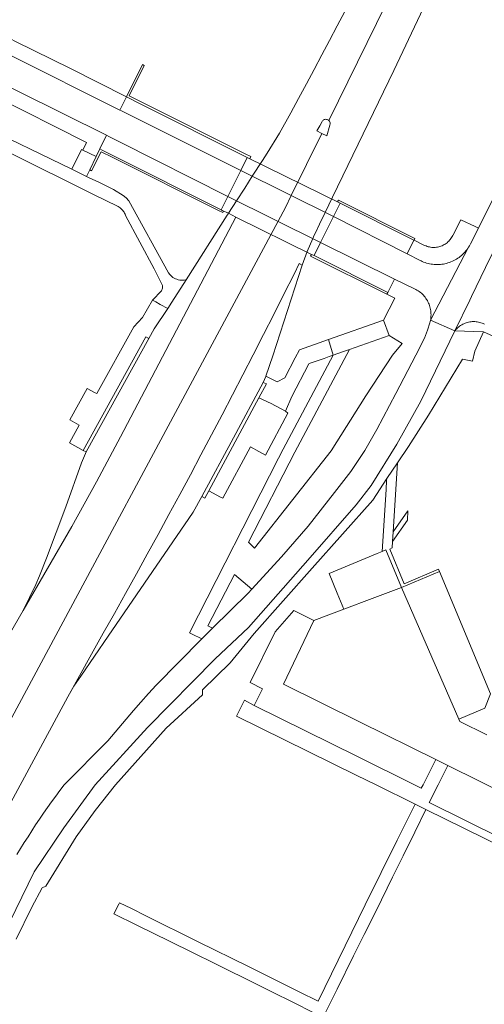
# Model space of a CAD drawing. Extents: x 146402 to 164798, y 455483 to 464134.
# Tile 192 of 256: x 156827 to 156884, y 459723 to 459844. Entities that reach past the tile are written whole.
import ezdxf

# ---------------------------------------------------------------- set-up
doc = ezdxf.new("R2010")
doc.units = 0
doc.header["$LTSCALE"] = 0.2
for name, color, linetype, lineweight in [('B-XX-VH-VERHARDING_ASFALT-GV', 252, 'CONTINUOUS', 18), ('B-XX-VH-VERHARDING_BETON-GV', 252, 'CONTINUOUS', 18), ('B-XX-VH-VERHARDING_BETONSTRAATSTEEN-GV', 252, 'CONTINUOUS', 18), ('B-XX-VH-VERHARDING_TEGEL-GV', 252, 'CONTINUOUS', 18)]:
    doc.layers.add(name, color=color, linetype=linetype, lineweight=lineweight)

msp = doc.modelspace()

# ---------------------------------------------------------------- linework, layer by layer
at = {"layer": 'B-XX-VH-VERHARDING_ASFALT-GV'}
for points in [[(156817.88, 459733.841), (156832.49, 459760.86), (156836.855, 459768.697), (156838.221, 459771.12), (156839.58, 459773.547), (156840.931, 459775.979), (156842.276, 459778.414), (156843.614, 459780.852), (156844.945, 459783.295), (156846.269, 459785.742), (156847.585, 459788.192), (156848.895, 459790.646), (156850.198, 459793.104), (156851.493, 459795.565), (156852.782, 459798.031), (156854.063, 459800.499), (156855.337, 459802.972), (156856.604, 459805.448), (156857.864, 459807.928), (156859.117, 459810.412), (156860.363, 459812.899), (156861.005, 459814.188), (156861.373, 459814.019), (156861.96, 459815.683), (156862.655, 459817.306), (156862.84, 459817.686), (156863.025, 459818.067), (156863.506, 459819.065), (156864.198, 459820.502), (156865.114, 459822.392), (156872.67, 459837.99), (156882.15, 459858.07)], [(156875.238, 459853.416), (156864.635, 459831.822), (156864.669, 459831.791), (156864.723, 459831.719), (156864.765, 459831.637), (156864.791, 459831.55), (156864.802, 459831.46), (156864.797, 459831.369), (156864.776, 459831.28), (156864.766, 459831.252), (156864.382, 459829.947), (156863.793, 459830.237), (156859.995, 459822.589), (156859.286, 459821.091), (156858.384, 459819.411), (156821.05, 459749.865)], [(156821.05, 459749.865), (156858.384, 459819.411), (156859.286, 459821.091), (156859.995, 459822.589), (156863.793, 459830.237), (156863.172, 459830.542), (156863.518, 459831.175), (156863.821, 459831.682), (156863.87, 459831.759), (156863.931, 459831.826), (156864.004, 459831.882), (156864.084, 459831.924), (156864.171, 459831.951), (156864.262, 459831.963), (156864.353, 459831.958), (156864.442, 459831.938), (156864.525, 459831.903), (156864.602, 459831.853), (156864.635, 459831.822), (156875.238, 459853.416)], [(156892.757, 459851.942), (156890.972, 459838.16), (156885.477, 459823.349), (156883.077, 459818.578), (156882.088, 459816.616), (156882.053, 459816.548), (156881.961, 459816.38), (156881.862, 459816.216), (156877.188, 459807.238), (156880.18, 459805.92), (156882.013, 459809.712), (156882.23, 459810.162), (156883.95, 459813.72), (156885.29, 459816.47), (156888.432, 459822.551), (156893.573, 459836.906), (156895.9, 459851.147)], [(156866.597, 459845.257), (156865.668, 459843.463), (156864.732, 459841.672), (156863.789, 459839.886), (156862.838, 459838.103), (156861.881, 459836.324), (156860.916, 459834.549), (156859.945, 459832.777), (156858.557, 459830.246), (156857.038, 459827.792), (156856.453, 459826.882), (156855.219, 459824.96), (156854.278, 459823.495), (156853.273, 459821.931), (156852.29, 459820.4), (156853.2, 459819.9), (156838.988, 459792.851), (156836.018, 459787.319), (156832.982, 459781.823), (156827.001, 459771.49), (156820.96, 459761.08)], [(156824.544, 459731.548), (156828.36, 459739.273), (156832.005, 459744.71), (156835.859, 459750), (156842.306, 459757.068), (156850.653, 459765.531), (156854.763, 459769.4), (156862.05, 459777.671), (156867.998, 459784.492), (156869.846, 459786.865), (156873.039, 459791.961), (156875.965, 459797.237), (156880.18, 459805.92), (156877.188, 459807.238), (156877.123, 459807.045), (156877.078, 459806.884), (156876.798, 459806.013), (156876.444, 459805.022), (156875.344, 459802.907), (156872.887, 459798.213), (156870.572, 459793.775), (156869.083, 459791.181), (156867.372, 459788.596), (156865.345, 459786.008), (156862.098, 459781.88), (156858.821, 459778.081), (156855.148, 459774.094), (156854.708, 459773.616), (156850.307, 459769.279), (156848.994, 459767.986), (156848.969, 459767.961), (156843.357, 459762.29), (156842.425, 459761.247), (156841.499, 459760.199), (156840.579, 459759.145), (156839.665, 459758.086), (156838.757, 459757.022), (156837.856, 459755.953), (156837.411, 459755.421), (156832.023, 459749.997), (156831.504, 459749.307), (156830.991, 459748.612), (156830.484, 459747.913), (156829.984, 459747.209), (156829.491, 459746.5), (156829.004, 459745.787), (156828.524, 459745.069), (156828.051, 459744.347), (156827.584, 459743.62), (156827.124, 459742.89), (156826.671, 459742.155), (156826.224, 459741.416)]]:
    msp.add_lwpolyline(points, dxfattribs=at)
at = {"layer": 'B-XX-VH-VERHARDING_BETON-GV'}
for points in [[(156839.899, 459834.65), (156839.704, 459834.748), (156838.88, 459833.105), (156838.883, 459833.104), (156839.088, 459833.006), (156840.433, 459832.334), (156853.785, 459825.666), (156854.59, 459827.28), (156841.247, 459833.974)], [(156837.537, 459829.86), (156837.26, 459830), (156836.438, 459828.321), (156836.711, 459828.184), (156838.041, 459827.516), (156851.37, 459820.82), (156852.2, 459822.46), (156838.871, 459829.187)], [(156853.785, 459825.666), (156865.218, 459819.998), (156866.03, 459821.63), (156854.59, 459827.28)], [(156852.2, 459822.46), (156851.37, 459820.82), (156851.521, 459820.737), (156852.29, 459820.4), (156853.2, 459819.9), (156862.491, 459815.331), (156862.82, 459815.18), (156863.632, 459816.811)], [(156875.13, 459817.08), (156866.03, 459821.63), (156865.218, 459819.998), (156874.294, 459815.398)], [(156872.74, 459812.28), (156863.632, 459816.811), (156862.82, 459815.18), (156871.93, 459810.64), (156872.744, 459812.278)]]:
    msp.add_lwpolyline(points, close=True, dxfattribs=at)
at = {"layer": 'B-XX-VH-VERHARDING_BETONSTRAATSTEEN-GV'}
for points in [[(156828.057, 459856.82), (156826.162, 459856.902), (156820.74, 459844.222), (156819.08, 459845.054), (156818.379, 459843.358), (156820.263, 459842.412), (156825.289, 459839.889), (156838.88, 459833.105), (156839.704, 459834.748), (156832.824, 459838.204), (156826.061, 459841.541), (156824.82, 459842.191), (156822.354, 459843.483), (156828.079, 459856.814)], [(156825.289, 459839.889), (156820.263, 459842.412), (156818.726, 459839.224), (156826.511, 459835.355), (156837.26, 459830), (156837.537, 459829.86), (156838.871, 459829.187), (156852.2, 459822.46), (156853.785, 459825.666), (156840.433, 459832.334), (156839.088, 459833.006), (156838.883, 459833.104), (156838.88, 459833.105)], [(156841.91, 459838.58), (156841.68, 459838.7), (156839.704, 459834.748), (156839.899, 459834.65), (156841.247, 459833.974), (156854.59, 459827.28), (156854.922, 459827.116), (156855.05, 459827.37), (156854.338, 459827.726), (156851.286, 459829.253), (156841.367, 459834.216), (156840.06, 459834.87)], [(156864.353, 459831.958), (156864.262, 459831.963), (156864.171, 459831.951), (156864.084, 459831.924), (156864.004, 459831.882), (156863.931, 459831.826), (156863.87, 459831.759), (156863.821, 459831.682), (156863.518, 459831.175), (156863.172, 459830.542), (156863.793, 459830.237), (156864.382, 459829.947), (156864.766, 459831.252), (156864.776, 459831.28), (156864.797, 459831.369), (156864.802, 459831.46), (156864.791, 459831.55), (156864.765, 459831.637), (156864.723, 459831.719), (156864.669, 459831.791), (156864.635, 459831.822), (156864.602, 459831.853), (156864.525, 459831.903), (156864.442, 459831.938)], [(156834.351, 459828.162), (156834.17, 459828.25), (156832.997, 459825.806), (156834.796, 459824.933), (156835.184, 459825.738), (156835.97, 459827.37)], [(156836.711, 459828.184), (156836.438, 459828.321), (156835.97, 459827.37), (156835.184, 459825.738), (156835.42, 459825.62), (156836.6, 459827.98), (156837.939, 459827.309), (156851.042, 459820.74), (156851.58, 459820.47), (156851.679, 459820.667), (156851.521, 459820.736), (156851.37, 459820.82), (156838.041, 459827.516)], [(156852.2, 459822.46), (156863.632, 459816.811), (156865.218, 459819.998), (156853.785, 459825.666)], [(156875.24, 459817.3), (156865.84, 459822.02), (156865.721, 459821.783), (156866.03, 459821.63), (156875.13, 459817.08), (156875.144, 459817.073)], [(156853.2, 459819.9), (156852.29, 459820.4), (156852.152, 459820.184), (156852.127, 459820.145), (156847.056, 459812.206), (156845.298, 459809.455), (156844.79, 459808.66), (156843.128, 459806.146), (156842.486, 459804.986), (156838.612, 459797.99), (156834.747, 459790.995), (156834.655, 459790.791), (156834.175, 459789.667), (156832.251, 459784.26), (156829.881, 459777.93), (156828.985, 459775.737), (156828.546, 459774.663), (156827.001, 459771.49), (156832.982, 459781.823), (156836.018, 459787.319), (156838.988, 459792.851)], [(156874.294, 459815.398), (156865.218, 459819.998), (156863.632, 459816.811), (156872.74, 459812.28), (156872.744, 459812.278), (156875.217, 459811.085), (156875.353, 459811.013), (156875.488, 459810.941), (156875.505, 459810.931), (156875.647, 459810.843), (156875.785, 459810.748), (156875.918, 459810.647), (156876.047, 459810.539), (156876.169, 459810.426), (156876.287, 459810.307), (156876.398, 459810.182), (156876.504, 459810.052), (156876.603, 459809.917), (156876.695, 459809.778), (156876.781, 459809.634), (156876.86, 459809.487), (156876.931, 459809.335), (156876.995, 459809.181), (156877.052, 459809.024), (156877.102, 459808.864), (156877.143, 459808.702), (156877.177, 459808.538), (156877.203, 459808.373), (156877.221, 459808.207), (156877.231, 459808.04), (156877.233, 459807.872), (156877.227, 459807.705), (156877.213, 459807.538), (156877.191, 459807.373), (156877.161, 459807.208), (156877.123, 459807.045), (156877.188, 459807.238), (156881.862, 459816.216), (156881.756, 459816.056), (156881.644, 459815.901), (156881.525, 459815.75), (156881.4, 459815.605), (156881.269, 459815.465), (156881.132, 459815.33), (156880.99, 459815.201), (156880.843, 459815.079), (156880.69, 459814.962), (156880.533, 459814.852), (156880.371, 459814.749), (156880.206, 459814.653), (156880.036, 459814.563), (156879.863, 459814.481), (156879.686, 459814.406), (156879.507, 459814.338), (156879.325, 459814.278), (156879.14, 459814.226), (156878.954, 459814.181), (156878.765, 459814.144), (156878.576, 459814.115), (156878.385, 459814.094), (156878.194, 459814.081), (156878.002, 459814.076), (156877.81, 459814.079), (156877.619, 459814.09), (156877.428, 459814.109), (156877.238, 459814.136), (156877.049, 459814.17), (156876.863, 459814.213), (156876.677, 459814.263), (156876.495, 459814.321), (156876.314, 459814.387), (156876.137, 459814.46), (156876.012, 459814.518), (156875.888, 459814.577)], [(156861.373, 459814.019), (156861.005, 459814.188), (156860.363, 459812.899), (156859.117, 459810.412), (156857.864, 459807.928), (156856.604, 459805.448), (156855.337, 459802.972), (156854.063, 459800.499), (156852.782, 459798.031), (156851.493, 459795.565), (156850.198, 459793.104), (156848.895, 459790.646), (156847.585, 459788.192), (156846.269, 459785.742), (156844.945, 459783.295), (156843.614, 459780.852), (156842.276, 459778.414), (156840.931, 459775.979), (156839.58, 459773.547), (156838.221, 459771.12), (156836.855, 459768.697), (156832.49, 459760.86), (156833.244, 459762.159), (156834.09, 459763.4), (156837.45, 459768.3), (156847.383, 459782.804), (156847.913, 459783.59), (156848.986, 459785.519), (156848.987, 459785.522), (156852.881, 459792.745), (156856.554, 459799.568), (156856.886, 459800.281), (156856.9, 459800.323), (156857.737, 459802.849)], [(156862.82, 459815.18), (156862.491, 459815.331), (156862.39, 459815.13), (156871.81, 459810.42), (156871.93, 459810.64)], [(156842.486, 459804.986), (156842.096, 459805.181), (156834.393, 459791.173), (156834.396, 459791.172), (156834.747, 459790.995), (156838.612, 459797.99)], [(156856.946, 459799.38), (156856.554, 459799.568), (156852.881, 459792.745), (156848.987, 459785.522), (156848.986, 459785.519), (156849.373, 459785.321), (156849.848, 459786.199), (156849.852, 459786.206), (156856.023, 459797.666)], [(156874.354, 459782.592), (156874.369, 459783.765), (156872.577, 459781.151), (156872.506, 459779.977)], [(156873.6, 459774.32), (156871.68, 459778.94), (156871.229, 459778.754), (156870.605, 459778.495), (156864.69, 459776.04), (156865.69, 459773.61), (156866.494, 459771.629), (156869.966, 459772.944)], [(156884.57, 459761.2), (156878.27, 459776.26), (156873.6, 459774.32), (156880.67, 459758.1), (156883.88, 459759.46)], [(156862.8, 459770.23), (156860.332, 459771.457), (156858.038, 459768.862), (156854.949, 459762.612), (156856.467, 459761.847), (156855.445, 459759.778), (156868.172, 459753.476), (156875.194, 459749.999), (156876.04, 459749.58), (156876.254, 459749.999), (156877.84, 459753.11), (156868.505, 459757.732), (156859.077, 459762.4)]]:
    msp.add_lwpolyline(points, close=True, dxfattribs=at)
for points in [[(156823.226, 459834.934), (156834.78, 459829.12), (156834.351, 459828.162), (156835.97, 459827.37), (156836.438, 459828.321), (156837.26, 459830), (156826.511, 459835.355)], [(156819.02, 459830.944), (156834.34, 459823.378), (156835.663, 459822.724), (156838.598, 459821.275), (156838.71, 459821.215), (156838.817, 459821.149), (156838.92, 459821.076), (156839.019, 459820.996), (156839.112, 459820.91), (156839.199, 459820.819), (156839.281, 459820.722), (156839.356, 459820.621), (156839.425, 459820.514), (156839.487, 459820.404), (156839.542, 459820.29), (156839.589, 459820.173), (156839.601, 459820.14), (156843.111, 459813.571), (156844.147, 459811.517), (156844.166, 459811.19), (156844.032, 459810.826), (156842.915, 459809.696), (156843.32, 459809.472), (156843.861, 459809.173), (156844.79, 459808.66), (156845.298, 459809.455), (156847.056, 459812.206), (156846.988, 459812.189), (156846.811, 459812.161), (156846.632, 459812.149), (156846.452, 459812.152), (156846.274, 459812.172), (156846.098, 459812.208), (156845.925, 459812.259), (156845.758, 459812.325), (156845.598, 459812.406), (156845.445, 459812.501), (156845.302, 459812.609), (156845.168, 459812.729), (156845.046, 459812.861), (156844.905, 459813.044), (156839.986, 459821.931), (156839.664, 459822.294), (156839.299, 459822.593), (156838.128, 459823.316), (156836.378, 459824.165), (156835.047, 459824.811), (156834.796, 459824.933), (156832.997, 459825.806), (156821.419, 459831.424)], [(156883.95, 459813.72), (156882.23, 459810.162), (156882.013, 459809.712), (156880.18, 459805.92), (156880.201, 459805.946), (156880.3, 459806.063), (156880.405, 459806.175), (156880.516, 459806.282), (156880.632, 459806.382), (156880.753, 459806.476), (156880.88, 459806.564), (156881.01, 459806.645), (156881.144, 459806.719), (156881.283, 459806.786), (156881.424, 459806.846), (156881.569, 459806.899), (156881.715, 459806.944), (156881.865, 459806.981), (156882.015, 459807.01), (156882.167, 459807.031), (156882.32, 459807.045), (156882.474, 459807.05), (156882.628, 459807.047), (156882.781, 459807.037), (156882.933, 459807.018), (156883.084, 459806.992), (156883.234, 459806.958), (156883.382, 459806.916), (156883.527, 459806.866), (156883.67, 459806.809), (156883.809, 459806.744)], [(156884.1, 459756.17), (156880.78, 459757.81), (156880.67, 459758.1), (156873.6, 459774.32), (156869.966, 459772.944), (156866.494, 459771.629), (156862.8, 459770.23), (156859.077, 459762.4), (156868.505, 459757.732), (156877.84, 459753.11), (156879.3, 459752.38), (156898.582, 459742.877)], [(156898.582, 459742.877), (156879.3, 459752.38), (156878.1, 459749.999), (156877, 459747.82), (156895.055, 459738.874)]]:
    msp.add_lwpolyline(points, dxfattribs=at)
at = {"layer": 'B-XX-VH-VERHARDING_TEGEL-GV'}
for points in [[(156882.669, 459818.768), (156880.9, 459819.589), (156879.942, 459817.743), (156879.909, 459817.671), (156879.844, 459817.543), (156879.772, 459817.418), (156879.693, 459817.298), (156879.607, 459817.182), (156879.515, 459817.071), (156879.417, 459816.966), (156879.314, 459816.866), (156879.205, 459816.772), (156879.091, 459816.684), (156878.972, 459816.602), (156878.849, 459816.528), (156878.722, 459816.46), (156878.591, 459816.399), (156878.457, 459816.346), (156878.321, 459816.3), (156878.182, 459816.262), (156878.041, 459816.232), (156877.898, 459816.21), (156877.755, 459816.195), (156877.611, 459816.189), (156877.467, 459816.19), (156877.324, 459816.199), (156877.181, 459816.217), (156877.039, 459816.242), (156876.899, 459816.275), (156876.761, 459816.316), (156876.625, 459816.365), (156876.492, 459816.421), (156876.363, 459816.484), (156875.144, 459817.073), (156875.13, 459817.08), (156874.294, 459815.398), (156875.888, 459814.577), (156876.012, 459814.518), (156876.137, 459814.46), (156876.314, 459814.387), (156876.495, 459814.321), (156876.677, 459814.263), (156876.863, 459814.213), (156877.049, 459814.17), (156877.238, 459814.136), (156877.428, 459814.109), (156877.619, 459814.09), (156877.81, 459814.079), (156878.002, 459814.076), (156878.194, 459814.081), (156878.385, 459814.094), (156878.576, 459814.115), (156878.765, 459814.144), (156878.954, 459814.181), (156879.14, 459814.226), (156879.325, 459814.278), (156879.507, 459814.338), (156879.686, 459814.406), (156879.863, 459814.481), (156880.036, 459814.563), (156880.206, 459814.653), (156880.371, 459814.749), (156880.533, 459814.852), (156880.69, 459814.962), (156880.843, 459815.079), (156880.99, 459815.201), (156881.132, 459815.33), (156881.269, 459815.465), (156881.4, 459815.605), (156881.525, 459815.75), (156881.644, 459815.901), (156881.756, 459816.056), (156881.862, 459816.216), (156881.961, 459816.38), (156882.053, 459816.548), (156882.088, 459816.616), (156883.077, 459818.578)], [(156875.217, 459811.085), (156872.744, 459812.278), (156871.93, 459810.64), (156871.81, 459810.42), (156872.768, 459809.932), (156871.397, 459807.239), (156872.063, 459805.354), (156873.663, 459804.353), (156872.481, 459802.934), (156869.205, 459797.909), (156864.919, 459791.146), (156855.501, 459779.164), (156854.766, 459779.893), (156860.445, 459790.961), (156867.179, 459803.628), (156866.313, 459803.322), (156865.187, 459802.924), (156859.03, 459791.341), (156858.445, 459790.241), (156847.488, 459768.739), (156847.81, 459768.578), (156848.994, 459767.986), (156850.307, 459769.279), (156849.758, 459769.58), (156853.019, 459775.922), (156855.148, 459774.094), (156858.821, 459778.081), (156862.098, 459781.88), (156865.345, 459786.008), (156867.372, 459788.596), (156869.083, 459791.181), (156870.572, 459793.775), (156872.887, 459798.213), (156875.344, 459802.907), (156876.444, 459805.022), (156876.798, 459806.013), (156877.078, 459806.884), (156877.123, 459807.045), (156877.161, 459807.208), (156877.191, 459807.373), (156877.213, 459807.538), (156877.227, 459807.705), (156877.233, 459807.872), (156877.231, 459808.04), (156877.221, 459808.207), (156877.203, 459808.373), (156877.177, 459808.538), (156877.143, 459808.702), (156877.102, 459808.864), (156877.052, 459809.024), (156876.995, 459809.181), (156876.931, 459809.335), (156876.86, 459809.487), (156876.781, 459809.634), (156876.695, 459809.778), (156876.603, 459809.917), (156876.504, 459810.052), (156876.398, 459810.182), (156876.287, 459810.307), (156876.169, 459810.426), (156876.047, 459810.539), (156875.918, 459810.647), (156875.785, 459810.748), (156875.647, 459810.843), (156875.505, 459810.931), (156875.488, 459810.941), (156875.353, 459811.013)], [(156843.32, 459809.472), (156842.915, 459809.696), (156841.692, 459807.575), (156840.605, 459806.406), (156836.048, 459798.178), (156835.87, 459798.277), (156834.863, 459798.804), (156832.748, 459794.973), (156833.903, 459794.308), (156832.711, 459792.105), (156834.393, 459791.173), (156842.096, 459805.181), (156842.486, 459804.986), (156843.128, 459806.146), (156844.79, 459808.66), (156843.861, 459809.173)], [(156872.063, 459805.354), (156871.397, 459807.239), (156864.604, 459804.837), (156865.187, 459802.924), (156866.313, 459803.322), (156867.179, 459803.628)], [(156865.187, 459802.924), (156864.604, 459804.837), (156861.039, 459803.576), (156860.505, 459802.59), (156859.23, 459800.108), (156858.274, 459799.641), (156856.9, 459800.323), (156856.886, 459800.281), (156856.554, 459799.568), (156856.946, 459799.38), (156856.023, 459797.666), (156857.52, 459796.95), (156859.287, 459796.03), (156860.078, 459797.828), (156862.171, 459801.859), (156862.355, 459801.923), (156864.062, 459802.527), (156864.68, 459802.745)], [(156857.52, 459796.95), (156856.023, 459797.666), (156849.852, 459786.206), (156849.848, 459786.199), (156851.28, 459785.446), (156851.568, 459785.294), (156854.994, 459791.624), (156856.01, 459791.065), (156856.835, 459790.612), (156859.585, 459795.76), (156859.287, 459796.03)], [(156872.577, 459781.151), (156873.093, 459789.673), (156871.776, 459787.745), (156871.759, 459787.471), (156871.692, 459786.37), (156871.229, 459778.754), (156871.68, 459778.94), (156873.6, 459774.32), (156878.27, 459776.26), (156878.15, 459776.544), (156873.933, 459774.744), (156872.162, 459779.042), (156872.457, 459779.176), (156872.506, 459779.977)], [(156855.445, 459759.778), (156854.236, 459760.418), (156853.275, 459758.476), (156868.008, 459751.208), (156870.459, 459749.999), (156875.277, 459747.622), (156876.607, 459746.96), (156900.423, 459735.282), (156900.87, 459736.4), (156895.229, 459739.22), (156895.055, 459738.874), (156877, 459747.82), (156878.1, 459749.999), (156879.3, 459752.38), (156877.84, 459753.11), (156876.254, 459749.999), (156876.04, 459749.58), (156875.194, 459749.999), (156868.172, 459753.476)]]:
    msp.add_lwpolyline(points, close=True, dxfattribs=at)
for points in [[(156883.809, 459806.744), (156883.67, 459806.809), (156883.527, 459806.866), (156883.382, 459806.916), (156883.234, 459806.958), (156883.084, 459806.992), (156882.933, 459807.018), (156882.781, 459807.037), (156882.628, 459807.047), (156882.474, 459807.05), (156882.32, 459807.045), (156882.167, 459807.031), (156882.015, 459807.01), (156881.865, 459806.981), (156881.715, 459806.944), (156881.569, 459806.899), (156881.424, 459806.846), (156881.283, 459806.786), (156881.144, 459806.719), (156881.01, 459806.645), (156880.88, 459806.564), (156880.753, 459806.476), (156880.632, 459806.382), (156880.516, 459806.282), (156880.405, 459806.175), (156880.3, 459806.063), (156880.201, 459805.946), (156880.18, 459805.92), (156883.711, 459805.787), (156894.091, 459801.101)], [(156826.115, 459731.007), (156828.05, 459734.94), (156829.34, 459737.33), (156829.76, 459737.51), (156833.513, 459743.607), (156835.859, 459746.86), (156838.353, 459750.001), (156844.586, 459756.972), (156849.081, 459761.093), (156849.07, 459761.693), (156852.49, 459765.033), (156855.455, 459768.626), (156862.572, 459776.698), (156870.083, 459785.065), (156871.776, 459787.745), (156873.093, 459789.673), (156874.466, 459791.686), (156876.93, 459795.53), (156881.12, 459802.42), (156882.361, 459802.172), (156882.63, 459803.41), (156883.711, 459805.787), (156880.18, 459805.92), (156875.965, 459797.237), (156873.039, 459791.961), (156869.846, 459786.865), (156867.998, 459784.492), (156862.05, 459777.671), (156854.763, 459769.4), (156850.653, 459765.531), (156842.306, 459757.068), (156835.859, 459750), (156832.005, 459744.71), (156828.36, 459739.273), (156824.544, 459731.548)], [(156864.213, 459721.904), (156865.66, 459724.83), (156867.7, 459728.94), (156869.012, 459731.579), (156870.46, 459734.49), (156872.49, 459738.614), (156873.801, 459741.259), (156875.239, 459744.159), (156876.607, 459746.96), (156875.277, 459747.622), (156873.05, 459743.21), (156869.12, 459735.22), (156863.32, 459723.36), (156860.98, 459724.53), (156858.216, 459725.901), (156854.73, 459727.63), (156848.531, 459730.689), (156842.109, 459733.87), (156840.316, 459734.758), (156838.846, 459735.487), (156838.76, 459735.297), (156838.168, 459734.108), (156840.99, 459732.741), (156845.11, 459730.71), (156847.867, 459729.347), (156850.67, 459727.961), (156851.744, 459727.428), (156854.82, 459725.91), (156857.55, 459724.555), (156860.36, 459723.161), (156862.65, 459722.01)]]:
    msp.add_lwpolyline(points, dxfattribs=at)

doc.saveas('drawing.dxf')
